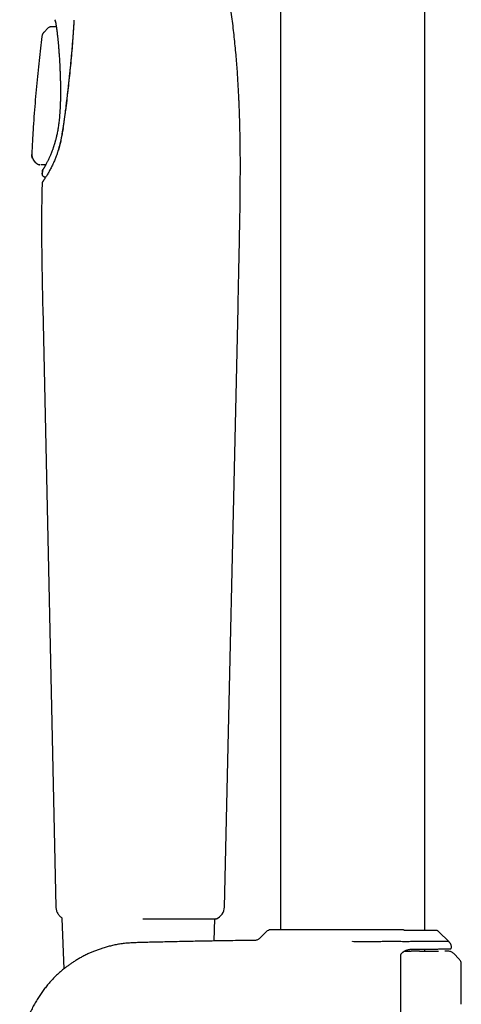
# Model space of a CAD drawing. Header units: millimetres. Extents: x 8 to 1762, y 12 to 2803.
# Tile 54 of 119: x 504 to 571, y 2196 to 2345. Entities that reach past the tile are written whole.
import ezdxf

# ---------------------------------------------------------------- set-up
doc = ezdxf.new("R2010")
doc.units = ezdxf.units.MM

msp = doc.modelspace()

# ---------------------------------------------------------------- linework, layer by layer
at = {"color": 7, "linetype": 'Continuous', "lineweight": 30}
for p, q in [((543.55, 2621.93), (543.55, 2207.29)), ((565.45, 2207.17), (565.45, 2621.93)), ((508.83, 2344.36), (509.54, 2344.36)), ((509.39, 2345.4), (509.39, 2345.4)), ((512.23, 2345.32), (512.22, 2345.11)), ((507.36, 2342.84), (507.36, 2342.81)), ((507.68, 2343.53), (507.69, 2343.5)), ((508.26, 2344.12), (507.69, 2343.53)), ((508.34, 2344.18), (508.26, 2344.11)), ((508.26, 2344.1), (508.26, 2344.12)), ((506.09, 2324.13), (506.1, 2324.14)), ((506.45, 2323.68), (506.09, 2324.13)), ((506.45, 2323.68), (506.47, 2323.72)), ((506.45, 2323.7), (506.45, 2323.69)), ((506.47, 2323.7), (506.46, 2323.69)), ((507.07, 2323.39), (507.06, 2323.37)), ((507.08, 2323.39), (507.08, 2323.4)), ((507.94, 2323.36), (507.19, 2323.37)), ((507.44, 2322.4), (507.43, 2322)), ((507.4, 2320.61), (507.39, 2320.59)), ((507.93, 2321.48), (507.88, 2321.48)), ((507.49, 2301.68), (509.5, 2210.74)), ((535.05, 2210.74), (537.13, 2301.67)), ((510.37, 2209.01), (510.7, 2201.35)), ((533.48, 2205.6), (533.62, 2208.94)), ((541.41, 2207), (540.38, 2205.98)), ((562.11, 2207.29), (562.06, 2207.29)), ((562.14, 2207.29), (562.11, 2207.29)), ((569.09, 2205.5), (567.59, 2207)), ((554.5, 2205.47), (554.5, 2205.5)), ((562.35, 2204.05), (562.94, 2204.04)), ((562.94, 2204.04), (563.4, 2204.03)), ((565.45, 2204.04), (565.45, 2204.37)), ((569.01, 2204.04), (568.5, 2204.05)), ((569.5, 2204.6), (569.5, 2204.7)), ((561.8, 2117.16), (561.8, 2203.33)), ((570.65, 2202.86), (569.84, 2203.69)), ((571, 2196.21), (571, 2202.01))]:
    msp.add_line(p, q, dxfattribs=at)
at = {"color": 7, "linetype": 'Continuous', "lineweight": 30, "flags": 128}
for points in [[(510.38, 2209.13), (510.38, 2209.1), (510.37, 2209.01)], [(533.82, 2208.94), (533.8, 2208.94), (533.77, 2208.94)]]:
    msp.add_lwpolyline(points, dxfattribs=at)
at = {"color": 7, "linetype": 'Continuous', "lineweight": 30}
for centre, radius, start, end in [((533.05, 2210.79), 2, 293.5697, 358.6892), ((542.11, 2206.29), 1, 90, 135), ((566.88, 2206.29), 1, 45, 56.9925)]:
    msp.add_arc(centre, radius, start, end, dxfattribs=at)
for points, knots in [([(537.12, 2301.67), (537.13, 2302.24), (537.16, 2303.36), (537.2, 2305.02), (537.23, 2306.64), (537.27, 2308.22), (537.3, 2309.76), (537.33, 2311.23), (537.36, 2312.63), (537.38, 2313.97), (537.41, 2315.26), (537.43, 2316.52), (537.44, 2317.79), (537.46, 2319.07), (537.47, 2320.35), (537.47, 2321.59), (537.48, 2322.78), (537.48, 2323.93), (537.47, 2325.04), (537.46, 2326.11), (537.45, 2327.18), (537.43, 2328.24), (537.4, 2329.3), (537.38, 2330.31), (537.35, 2331.2), (537.32, 2332), (537.29, 2332.69), (537.26, 2333.36), (537.22, 2334.19), (537.17, 2335.2), (537.1, 2336.39), (537.02, 2337.58), (536.92, 2338.82), (536.82, 2340.1), (536.69, 2341.43), (536.56, 2342.77), (536.41, 2344.13), (536.24, 2345.51), (536.08, 2346.74), (535.93, 2347.84), (535.79, 2348.79), (535.64, 2349.77), (535.48, 2350.78), (535.31, 2351.82), (535.13, 2352.9), (534.93, 2354), (534.72, 2355.14), (534.5, 2356.3), (534.27, 2357.5), (534.02, 2358.74), (533.76, 2360), (533.48, 2361.3), (533.2, 2362.6), (532.91, 2363.88), (532.62, 2365.16), (532.32, 2366.46), (532.01, 2367.79), (531.69, 2369.14), (531.47, 2370.05), (531.36, 2370.51)], [0, 0, 0, 0, 0.024275, 0.048012, 0.071186, 0.093779, 0.115778, 0.137178, 0.156803, 0.175892, 0.194449, 0.212477, 0.229983, 0.24891, 0.267205, 0.284876, 0.301936, 0.318394, 0.334261, 0.349548, 0.364264, 0.38008, 0.395201, 0.40964, 0.423405, 0.433752, 0.443692, 0.453228, 0.46261, 0.479481, 0.496517, 0.513736, 0.531158, 0.550225, 0.569586, 0.589272, 0.609317, 0.629753, 0.650615, 0.66492, 0.679444, 0.694271, 0.709439, 0.724962, 0.740852, 0.757126, 0.773802, 0.790899, 0.808437, 0.826435, 0.844915, 0.863893, 0.883385, 0.901714, 0.920489, 0.939711, 0.959378, 0.979479, 1, 1, 1, 1]), ([(508.34, 2344.18), (508.35, 2344.19), (508.4, 2344.24), (508.52, 2344.3), (508.67, 2344.35), (508.78, 2344.36), (508.83, 2344.36)], [0, 0, 0, 0, 0.103765, 0.404506, 0.705238, 1, 1, 1, 1]), ([(509.39, 2345.4), (509.39, 2345.39), (509.38, 2345.38), (509.38, 2345.36), (509.38, 2345.35)], [0, 0, 0, 0, 0.461914, 1, 1, 1, 1]), ([(509.44, 2345.12), (509.43, 2345.15), (509.4, 2345.21), (509.38, 2345.29), (509.39, 2345.34), (509.39, 2345.35)], [0, 0, 0, 0, 0.4293914, 0.8617565, 1, 1, 1, 1]), ([(509.43, 2345.1), (509.43, 2345.1), (509.42, 2345.11), (509.42, 2345.1), (509.43, 2345.08), (509.43, 2345.05), (509.44, 2345.01), (509.45, 2344.94), (509.47, 2344.86), (509.48, 2344.75), (509.5, 2344.62), (509.53, 2344.46), (509.56, 2344.25), (509.59, 2344.01), (509.63, 2343.77), (509.66, 2343.52), (509.69, 2343.26), (509.72, 2343.01), (509.75, 2342.78), (509.77, 2342.58), (509.79, 2342.41), (509.81, 2342.24), (509.82, 2342.05), (509.84, 2341.85), (509.86, 2341.62), (509.89, 2341.36), (509.91, 2341.07), (509.93, 2340.75), (509.96, 2340.39), (509.99, 2339.99), (510.02, 2339.57), (510.04, 2339.12), (510.07, 2338.63), (510.09, 2338.09), (510.12, 2337.52), (510.14, 2336.94), (510.16, 2336.36), (510.17, 2335.78), (510.18, 2335.17), (510.19, 2334.53), (510.18, 2333.87), (510.17, 2333.22), (510.16, 2332.8), (510.15, 2332.6)], [0, 0, 0, 0, 0.002333, 0.01642, 0.028532, 0.038678, 0.048105, 0.067212, 0.087646, 0.109408, 0.132496, 0.156736, 0.190146, 0.221366, 0.250398, 0.277249, 0.302693, 0.32733, 0.351167, 0.36631, 0.381115, 0.395583, 0.41, 0.426284, 0.4448, 0.464312, 0.485783, 0.509186, 0.534517, 0.561776, 0.589365, 0.618685, 0.649738, 0.68253, 0.71707, 0.753346, 0.785734, 0.819327, 0.854158, 0.890273, 0.927725, 0.96658, 1, 1, 1, 1]), ([(512.22, 2345.11), (512.2, 2344.88), (512.18, 2344.43), (512.13, 2343.78), (512.09, 2343.16), (512.05, 2342.58), (512, 2342.04), (511.96, 2341.54), (511.93, 2341.11), (511.9, 2340.74), (511.87, 2340.43), (511.84, 2340.15), (511.82, 2339.89), (511.8, 2339.65), (511.78, 2339.42), (511.75, 2339.16), (511.72, 2338.83), (511.68, 2338.45), (511.64, 2338.02), (511.59, 2337.54), (511.54, 2337.02), (511.48, 2336.45), (511.41, 2335.86), (511.35, 2335.24), (511.28, 2334.59), (511.2, 2333.91), (511.11, 2333.18), (511.02, 2332.42), (510.96, 2331.89), (510.92, 2331.62)], [0, 0, 0, 0, 0.054046, 0.104896, 0.152558, 0.197041, 0.23835, 0.27649, 0.311464, 0.336725, 0.360034, 0.381392, 0.400799, 0.418256, 0.434455, 0.452291, 0.477818, 0.506514, 0.538375, 0.573402, 0.611601, 0.652979, 0.697545, 0.741207, 0.787565, 0.836623, 0.888385, 0.942848, 1, 1, 1, 1]), ([(512.22, 2345.07), (512.19, 2344.59), (512.13, 2343.63), (512.03, 2342.17), (511.91, 2340.69), (511.77, 2339.2), (511.63, 2337.69), (511.47, 2336.18), (511.3, 2334.67), (511.13, 2333.13), (511, 2332.1), (510.94, 2331.58)], [0, 0, 0, 0, 0.112153, 0.22418, 0.336121, 0.448014, 0.559896, 0.669804, 0.779769, 0.889824, 1, 1, 1, 1]), ([(507.36, 2342.83), (507.29, 2342.25), (507.14, 2341.04), (506.93, 2339.18), (506.73, 2337.24), (506.54, 2335.25), (506.36, 2333.23), (506.2, 2331.18), (506.05, 2329.09), (505.93, 2327.01), (505.86, 2325.61), (505.83, 2324.93)], [0, 0, 0, 0, 0.097874, 0.20385, 0.312364, 0.423391, 0.536909, 0.650804, 0.767063, 0.885674, 1, 1, 1, 1]), ([(507.68, 2343.53), (507.64, 2343.47), (507.54, 2343.36), (507.45, 2343.18), (507.38, 2343), (507.36, 2342.89), (507.36, 2342.84)], [0, 0, 0, 0, 0.278372, 0.560427, 0.781649, 1, 1, 1, 1]), ([(507.69, 2343.51), (507.64, 2343.47), (507.56, 2343.37), (507.46, 2343.2), (507.39, 2343.02), (507.37, 2342.89), (507.36, 2342.83)], [0, 0, 0, 0, 0.248331, 0.499993, 0.751658, 1, 1, 1, 1]), ([(510.15, 2332.6), (510.15, 2332.48), (510.14, 2332.18), (510.11, 2331.71), (510.08, 2331.2), (510.04, 2330.72), (509.99, 2330.27), (509.95, 2329.86), (509.9, 2329.48), (509.85, 2329.12), (509.79, 2328.77), (509.73, 2328.43), (509.66, 2328.09), (509.6, 2327.8), (509.54, 2327.55), (509.49, 2327.33), (509.44, 2327.15), (509.4, 2327), (509.36, 2326.86), (509.33, 2326.74), (509.29, 2326.63), (509.26, 2326.51), (509.22, 2326.38), (509.17, 2326.23), (509.12, 2326.06), (509.06, 2325.9), (509, 2325.72), (508.94, 2325.55), (508.88, 2325.38), (508.8, 2325.19), (508.72, 2324.98), (508.62, 2324.74), (508.52, 2324.53), (508.44, 2324.34), (508.35, 2324.16), (508.26, 2323.98), (508.17, 2323.8), (508.08, 2323.63), (508, 2323.48), (507.93, 2323.34), (507.86, 2323.21), (507.79, 2323.09), (507.72, 2322.98), (507.66, 2322.88), (507.59, 2322.76), (507.53, 2322.65), (507.47, 2322.53), (507.45, 2322.45), (507.45, 2322.41)], [0, 0, 0, 0, 0.021793, 0.055402, 0.087502, 0.118057, 0.147033, 0.17393, 0.199263, 0.223017, 0.245187, 0.271687, 0.295673, 0.317125, 0.336028, 0.352371, 0.366147, 0.377351, 0.389128, 0.399254, 0.407757, 0.416149, 0.427404, 0.441601, 0.454817, 0.469848, 0.486284, 0.502525, 0.518415, 0.533978, 0.559737, 0.58451, 0.608276, 0.631022, 0.652853, 0.676019, 0.701398, 0.72899, 0.751041, 0.774339, 0.79892, 0.824796, 0.851952, 0.879844, 0.911813, 0.942831, 0.973021, 1, 1, 1, 1]), ([(510.92, 2331.62), (510.91, 2331.53), (510.89, 2331.35), (510.86, 2331.09), (510.83, 2330.87), (510.8, 2330.67), (510.78, 2330.49), (510.75, 2330.32), (510.73, 2330.12), (510.69, 2329.88), (510.65, 2329.6), (510.61, 2329.28), (510.57, 2329.05), (510.55, 2328.93)], [0, 0, 0, 0, 0.104435, 0.198832, 0.283194, 0.357525, 0.421829, 0.476937, 0.550792, 0.640051, 0.744693, 0.86469, 1, 1, 1, 1]), ([(510.55, 2328.93), (510.54, 2328.85), (510.51, 2328.67), (510.46, 2328.38), (510.41, 2328.07), (510.34, 2327.72), (510.27, 2327.36), (510.19, 2326.97), (510.09, 2326.56), (509.98, 2326.14), (509.9, 2325.85), (509.86, 2325.69)], [0, 0, 0, 0, 0.074973, 0.159271, 0.252855, 0.35569, 0.467749, 0.586835, 0.715009, 0.852458, 1, 1, 1, 1]), ([(510.57, 2328.87), (510.52, 2328.59), (510.43, 2328.02), (510.26, 2327.19), (510.08, 2326.39), (509.94, 2325.87), (509.87, 2325.61)], [0, 0, 0, 0, 0.251921, 0.502139, 0.751317, 1, 1, 1, 1]), ([(506.09, 2324.13), (506.05, 2324.2), (505.95, 2324.33), (505.88, 2324.54), (505.83, 2324.74), (505.83, 2324.87), (505.83, 2324.93)], [0, 0, 0, 0, 0.278003, 0.56049, 0.781973, 1, 1, 1, 1]), ([(505.84, 2324.94), (505.84, 2324.87), (505.84, 2324.73), (505.89, 2324.52), (505.97, 2324.32), (506.06, 2324.2), (506.1, 2324.14)], [0, 0, 0, 0, 0.247977, 0.49999, 0.752008, 1, 1, 1, 1]), ([(509.86, 2325.69), (509.85, 2325.65), (509.82, 2325.55), (509.78, 2325.4), (509.72, 2325.22), (509.66, 2325.01), (509.61, 2324.88), (509.59, 2324.81)], [0, 0, 0, 0, 0.141524, 0.312405, 0.512461, 0.741643, 1, 1, 1, 1]), ([(506.45, 2323.69), (506.49, 2323.65), (506.57, 2323.56), (506.72, 2323.46), (506.89, 2323.4), (507.01, 2323.39), (507.06, 2323.38)], [0, 0, 0, 0, 0.246883, 0.499949, 0.753041, 1, 1, 1, 1]), ([(507.07, 2323.37), (507.01, 2323.38), (506.89, 2323.39), (506.72, 2323.45), (506.57, 2323.55), (506.49, 2323.63), (506.45, 2323.68)], [0, 0, 0, 0, 0.246916, 0.500004, 0.75309, 1, 1, 1, 1]), ([(509.59, 2324.81), (509.56, 2324.72), (509.49, 2324.53), (509.38, 2324.25), (509.25, 2323.96), (509.11, 2323.65), (508.97, 2323.34), (508.83, 2323.06), (508.69, 2322.78), (508.54, 2322.51), (508.39, 2322.24), (508.24, 2321.98), (508.14, 2321.82), (508.09, 2321.74)], [0, 0, 0, 0, 0.06619, 0.13982, 0.220876, 0.309348, 0.405245, 0.490859, 0.581702, 0.67786, 0.779472, 0.886748, 1, 1, 1, 1]), ([(507.43, 2322), (507.43, 2322.06), (507.43, 2322.19), (507.44, 2322.32), (507.44, 2322.39)], [0, 0, 0, 0, 0.500376, 1, 1, 1, 1]), ([(507.88, 2321.48), (507.86, 2321.49), (507.79, 2321.49), (507.71, 2321.53), (507.62, 2321.58), (507.55, 2321.64), (507.49, 2321.72), (507.45, 2321.81), (507.43, 2321.9), (507.43, 2321.97), (507.43, 2322)], [0, 0, 0, 0, 0.117042, 0.240647, 0.36905, 0.499995, 0.63094, 0.759346, 0.882954, 1, 1, 1, 1]), ([(507.44, 2322.39), (507.44, 2322.42), (507.44, 2322.48), (507.48, 2322.57), (507.51, 2322.64), (507.54, 2322.67), (507.55, 2322.68)], [0, 0, 0, 0, 0.278725, 0.573393, 0.879742, 1, 1, 1, 1]), ([(507.39, 2320.59), (507.37, 2319.57), (507.32, 2317.53), (507.31, 2314.44), (507.32, 2311.3), (507.36, 2308.12), (507.42, 2304.91), (507.46, 2302.76), (507.49, 2301.68)], [0, 0, 0, 0, 0.160564, 0.324225, 0.490565, 0.659069, 0.829122, 1, 1, 1, 1]), ([(507.45, 2320.76), (507.43, 2320.74), (507.4, 2320.69), (507.39, 2320.62), (507.39, 2320.59)], [0, 0, 0, 0, 0.412511, 1, 1, 1, 1]), ([(507.57, 2320.93), (507.54, 2320.89), (507.48, 2320.81), (507.42, 2320.7), (507.41, 2320.64), (507.4, 2320.61)], [0, 0, 0, 0, 0.340938, 0.683028, 1, 1, 1, 1]), ([(508.09, 2321.74), (508.06, 2321.69), (508.01, 2321.6), (507.92, 2321.46), (507.83, 2321.33), (507.75, 2321.2), (507.67, 2321.08), (507.6, 2320.97), (507.54, 2320.88), (507.51, 2320.84), (507.49, 2320.82)], [0, 0, 0, 0, 0.097286, 0.202647, 0.316051, 0.437429, 0.56667, 0.703631, 0.848137, 1, 1, 1, 1]), ([(509.5, 2210.74), (509.5, 2210.66), (509.51, 2210.5), (509.56, 2210.26), (509.64, 2210.02), (509.76, 2209.79), (509.91, 2209.56), (510.09, 2209.36), (510.25, 2209.22), (510.35, 2209.15), (510.38, 2209.13)], [0, 0, 0, 0, 0.123606, 0.252386, 0.385638, 0.522465, 0.661803, 0.802458, 0.943171, 1, 1, 1, 1]), ([(522.7, 2208.97), (522.91, 2208.97), (523.34, 2208.97), (523.98, 2208.96), (524.62, 2208.96), (525.24, 2208.96), (525.86, 2208.96), (526.47, 2208.96), (527.06, 2208.95), (527.64, 2208.95), (528.2, 2208.95), (528.74, 2208.95), (529.26, 2208.95), (529.76, 2208.95), (530.23, 2208.95), (530.68, 2208.95), (531.11, 2208.94), (531.5, 2208.94), (531.87, 2208.94), (532.21, 2208.94), (532.52, 2208.94), (532.77, 2208.94), (532.99, 2208.94), (533.16, 2208.94), (533.31, 2208.94), (533.45, 2208.94), (533.54, 2208.94), (533.61, 2208.94), (533.66, 2208.94), (533.7, 2208.94), (533.72, 2208.94), (533.74, 2208.94), (533.76, 2208.94), (533.77, 2208.94), (533.78, 2208.94), (533.79, 2208.94), (533.8, 2208.94), (533.81, 2208.94), (533.81, 2208.94), (533.82, 2208.94)], [0, 0, 0, 0, 0.036393, 0.072833, 0.10931, 0.145806, 0.182307, 0.218796, 0.255259, 0.291723, 0.328202, 0.36468, 0.401137, 0.437554, 0.473911, 0.510197, 0.546539, 0.582956, 0.61942, 0.655887, 0.69229, 0.728632, 0.757715, 0.786809, 0.815718, 0.844735, 0.874695, 0.893712, 0.912039, 0.928831, 0.943466, 0.955994, 0.966596, 0.975454, 0.982745, 0.990338, 0.995884, 0.999802, 1, 1, 1, 1]), ([(562.06, 2207.29), (561.84, 2207.29), (561.4, 2207.29), (560.7, 2207.29), (559.98, 2207.29), (559.3, 2207.29), (558.68, 2207.29), (558.12, 2207.29), (557.56, 2207.29), (556.99, 2207.29), (556.42, 2207.29), (555.79, 2207.29), (555.12, 2207.29), (554.39, 2207.29), (553.67, 2207.29), (552.96, 2207.29), (552.25, 2207.29), (551.55, 2207.29), (550.86, 2207.29), (550.19, 2207.29), (549.53, 2207.29), (548.93, 2207.29), (548.39, 2207.29), (547.91, 2207.29), (547.44, 2207.29), (546.98, 2207.29), (546.55, 2207.29), (546.13, 2207.29), (545.73, 2207.29), (545.36, 2207.29), (545.01, 2207.29), (544.67, 2207.29), (544.35, 2207.29), (544.05, 2207.29), (543.76, 2207.29), (543.48, 2207.29), (543.23, 2207.29), (543, 2207.29), (542.8, 2207.29), (542.61, 2207.29), (542.44, 2207.29), (542.29, 2207.29), (542.19, 2207.29), (542.12, 2207.29), (542.12, 2207.29), (542.11, 2207.29)], [0, 0, 0, 0, 0.029826, 0.059518, 0.089207, 0.119026, 0.140309, 0.161495, 0.182631, 0.203765, 0.224945, 0.246218, 0.272466, 0.298578, 0.324642, 0.350748, 0.376985, 0.402867, 0.428617, 0.454322, 0.480066, 0.505936, 0.526374, 0.546725, 0.567032, 0.587337, 0.607681, 0.628108, 0.647645, 0.667107, 0.68653, 0.705951, 0.725406, 0.744933, 0.765832, 0.786638, 0.807398, 0.828155, 0.848956, 0.869844, 0.895969, 0.92196, 0.947903, 0.973887, 1, 1, 1, 1]), ([(562.41, 2207.17), (562.39, 2207.19), (562.33, 2207.23), (562.24, 2207.27), (562.18, 2207.28), (562.16, 2207.28)], [0, 0, 0, 0, 0.318787, 0.739415, 1, 1, 1, 1]), ([(567.32, 2207.17), (567.31, 2207.17), (567.31, 2207.17), (567.28, 2207.17), (567.24, 2207.17), (567.19, 2207.17), (567.14, 2207.17), (567.1, 2207.17), (567.05, 2207.17), (567.01, 2207.17), (566.96, 2207.17), (566.91, 2207.17), (566.83, 2207.17), (566.7, 2207.17), (566.51, 2207.17), (566.29, 2207.17), (566.04, 2207.17), (565.77, 2207.17), (565.47, 2207.17), (565.16, 2207.17), (564.92, 2207.17), (564.74, 2207.17), (564.64, 2207.17), (564.53, 2207.17), (564.39, 2207.17), (564.24, 2207.17), (564.06, 2207.17), (563.84, 2207.17), (563.59, 2207.17), (563.3, 2207.17), (562.97, 2207.17), (562.67, 2207.18), (562.48, 2207.17), (562.41, 2207.17)], [0, 0, 0, 0, 0.041607, 0.079789, 0.114574, 0.145979, 0.174021, 0.198711, 0.218929, 0.236535, 0.253866, 0.271352, 0.288992, 0.339949, 0.391799, 0.443703, 0.495633, 0.547535, 0.599317, 0.649845, 0.697091, 0.711521, 0.725637, 0.741229, 0.759513, 0.780504, 0.804195, 0.830571, 0.862649, 0.897871, 0.936242, 0.97788, 1, 1, 1, 1]), ([(562.41, 2207.17), (562.41, 2207.17), (562.41, 2207.17), (562.41, 2207.15), (562.41, 2207.14), (562.41, 2207.13)], [0, 0, 0, 0, 0.2769226, 0.6872438, 1, 1, 1, 1]), ([(567.32, 2207.17), (567.31, 2207.17), (567.3, 2207.17), (567.27, 2207.17), (567.24, 2207.17), (567.19, 2207.17), (567.14, 2207.17), (567.09, 2207.17), (567.04, 2207.17), (567, 2207.17), (566.96, 2207.17), (566.91, 2207.17), (566.87, 2207.17), (566.86, 2207.17)], [0, 0, 0, 0, 0.143798, 0.275838, 0.396191, 0.504911, 0.602039, 0.687609, 0.757723, 0.818729, 0.878685, 0.939171, 1, 1, 1, 1]), ([(567.43, 2207.13), (567.41, 2207.14), (567.38, 2207.16), (567.34, 2207.17), (567.32, 2207.17)], [0, 0, 0, 0, 0.472822, 1, 1, 1, 1]), ([(539.69, 2205.69), (539.29, 2205.68), (538.3, 2205.67), (536.79, 2205.65), (535.15, 2205.63), (533.61, 2205.6), (532.11, 2205.57), (530.66, 2205.55), (529.26, 2205.52), (527.93, 2205.49), (526.66, 2205.46), (525.45, 2205.43), (524.29, 2205.41), (523.24, 2205.39), (522.3, 2205.36), (521.48, 2205.33), (520.68, 2205.3), (519.9, 2205.23), (519.16, 2205.13), (518.44, 2205), (517.76, 2204.84), (517.11, 2204.67), (516.49, 2204.48), (515.91, 2204.28), (515.36, 2204.07), (514.83, 2203.86), (514.29, 2203.61), (513.74, 2203.34), (513.18, 2203.04), (512.66, 2202.74), (512.18, 2202.44), (511.74, 2202.14), (511.34, 2201.85), (510.87, 2201.5), (510.34, 2201.07), (509.74, 2200.53), (509.14, 2199.95), (508.6, 2199.37), (508.11, 2198.79), (507.66, 2198.23), (507.23, 2197.65), (506.82, 2197.02), (506.42, 2196.37), (506.04, 2195.68), (505.68, 2194.96), (505.34, 2194.19), (505.04, 2193.4), (504.77, 2192.59), (504.55, 2191.77), (504.36, 2190.96), (504.21, 2190.15), (504.11, 2189.34), (504.03, 2188.56), (504, 2187.78), (504, 2187.03), (504.03, 2186.29), (504.08, 2185.58), (504.16, 2184.96), (504.24, 2184.42), (504.32, 2183.96), (504.41, 2183.5), (504.52, 2183.04), (504.64, 2182.56), (504.79, 2182.05), (504.97, 2181.51), (505.17, 2180.93), (505.41, 2180.34), (505.69, 2179.72), (506.01, 2179.07), (506.37, 2178.41), (506.77, 2177.73), (507.2, 2177.1), (507.63, 2176.5), (508.06, 2175.96), (508.52, 2175.41), (509.02, 2174.86), (509.56, 2174.33), (510.13, 2173.8), (510.74, 2173.29), (511.38, 2172.8), (512.05, 2172.34), (512.73, 2171.91), (513.42, 2171.52), (514.15, 2171.14), (514.92, 2170.79), (515.67, 2170.49), (516.41, 2170.23), (517.13, 2170.01), (517.88, 2169.82), (518.65, 2169.65), (519.44, 2169.52), (520.28, 2169.42), (521.17, 2169.36), (522.09, 2169.33), (523.02, 2169.31), (523.98, 2169.29), (524.94, 2169.27), (525.93, 2169.25), (527.2, 2169.22), (528.78, 2169.18), (530.68, 2169.14), (532.54, 2169.11), (534.37, 2169.08), (535.69, 2169.05), (536.41, 2169.04), (536.54, 2169.04)], [0, 0, 0, 0, 0.01335, 0.033439, 0.051322, 0.068689, 0.085531, 0.101844, 0.117626, 0.132879, 0.146951, 0.160553, 0.173688, 0.186361, 0.195983, 0.205301, 0.214306, 0.222983, 0.231486, 0.239672, 0.247556, 0.255147, 0.262451, 0.269353, 0.275991, 0.28237, 0.288495, 0.296075, 0.303241, 0.31, 0.31636, 0.322325, 0.327904, 0.333101, 0.341964, 0.351082, 0.360452, 0.37007, 0.37794, 0.385976, 0.39419, 0.402598, 0.411217, 0.42007, 0.429183, 0.438588, 0.448252, 0.457868, 0.467401, 0.476827, 0.486111, 0.495227, 0.504154, 0.512875, 0.521376, 0.529649, 0.537683, 0.545472, 0.550881, 0.556159, 0.561304, 0.566504, 0.572108, 0.578122, 0.584548, 0.591384, 0.598632, 0.606292, 0.614365, 0.62285, 0.63175, 0.641062, 0.648652, 0.656494, 0.664589, 0.672934, 0.68153, 0.690214, 0.699136, 0.708298, 0.717697, 0.726456, 0.735432, 0.744642, 0.754101, 0.763815, 0.772111, 0.780593, 0.789268, 0.798142, 0.807227, 0.816517, 0.8267, 0.837083, 0.847655, 0.858399, 0.869301, 0.880357, 0.891559, 0.912452, 0.933789, 0.955583, 0.975447, 0.995714, 1, 1, 1, 1]), ([(540.38, 2205.98), (540.34, 2205.94), (540.24, 2205.85), (540.07, 2205.76), (539.88, 2205.7), (539.75, 2205.69), (539.69, 2205.69)], [0, 0, 0, 0, 0.247647, 0.5, 0.752353, 1, 1, 1, 1]), ([(569.09, 2205.5), (569.09, 2205.5), (569.09, 2205.5), (569.07, 2205.5), (569.03, 2205.5), (568.95, 2205.5), (568.85, 2205.5), (568.73, 2205.5), (568.58, 2205.5), (568.4, 2205.5), (568.2, 2205.5), (567.97, 2205.5), (567.73, 2205.5), (567.46, 2205.5), (567.17, 2205.5), (566.85, 2205.5), (566.51, 2205.5), (566.15, 2205.5), (565.76, 2205.5), (565.36, 2205.5), (564.95, 2205.5), (564.52, 2205.5), (564.1, 2205.5), (563.68, 2205.5), (563.29, 2205.5), (562.88, 2205.49), (562.48, 2205.49), (562.06, 2205.49), (561.64, 2205.5), (561.23, 2205.5), (560.82, 2205.5), (560.41, 2205.5), (559.97, 2205.5), (559.5, 2205.5), (559.02, 2205.5), (558.54, 2205.49), (558.06, 2205.49), (557.58, 2205.49), (557.1, 2205.49), (556.63, 2205.49), (556.17, 2205.49), (555.71, 2205.49), (555.15, 2205.49), (554.75, 2205.49), (554.5, 2205.5)], [0, 0, 0, 0, 0.009877, 0.036361, 0.062891, 0.089584, 0.116323, 0.143274, 0.170275, 0.197441, 0.224657, 0.251115, 0.277618, 0.30428, 0.330988, 0.357909, 0.384881, 0.412021, 0.439214, 0.465463, 0.49176, 0.518098, 0.544479, 0.566793, 0.589134, 0.610526, 0.631919, 0.653416, 0.674913, 0.694793, 0.714672, 0.734628, 0.754584, 0.77718, 0.7998, 0.821452, 0.843104, 0.864863, 0.886621, 0.90675, 0.92688, 0.947097, 0.967315, 1, 1, 1, 1]), ([(569.5, 2204.7), (569.49, 2204.77), (569.49, 2204.88), (569.44, 2205.03), (569.4, 2205.13), (569.34, 2205.24), (569.27, 2205.34), (569.18, 2205.43), (569.12, 2205.48), (569.09, 2205.5)], [0, 0, 0, 0, 0.232446, 0.354994, 0.48082, 0.609146, 0.73909, 0.869701, 1, 1, 1, 1]), ([(561.8, 2203.33), (561.8, 2203.36), (561.8, 2203.43), (561.83, 2203.51), (561.86, 2203.58), (561.91, 2203.66), (561.98, 2203.75), (562.07, 2203.84), (562.16, 2203.92), (562.25, 2203.98), (562.34, 2204.04), (562.44, 2204.1), (562.55, 2204.15), (562.63, 2204.18), (562.7, 2204.21), (562.77, 2204.24), (562.86, 2204.26), (562.97, 2204.29), (563.11, 2204.32), (563.27, 2204.34), (563.39, 2204.35), (563.45, 2204.35)], [0, 0, 0, 0, 0.040219, 0.077438, 0.111219, 0.141559, 0.201974, 0.26282, 0.31785, 0.364042, 0.414372, 0.476243, 0.535811, 0.581579, 0.613166, 0.648761, 0.69501, 0.751854, 0.821771, 0.904605, 1, 1, 1, 1]), ([(563.43, 2204.35), (563.65, 2204.35), (564.09, 2204.35), (564.72, 2204.36), (565.31, 2204.36), (565.84, 2204.37), (566.3, 2204.37), (566.7, 2204.38), (567.08, 2204.38), (567.43, 2204.38), (567.78, 2204.39), (568.12, 2204.39), (568.44, 2204.39), (568.71, 2204.39), (568.91, 2204.4), (569.06, 2204.4), (569.17, 2204.4), (569.24, 2204.4), (569.29, 2204.4), (569.3, 2204.4), (569.3, 2204.4)], [0, 0, 0, 0, 0.061764, 0.123322, 0.184875, 0.246624, 0.297424, 0.348051, 0.398615, 0.44923, 0.500005, 0.56347, 0.626708, 0.689936, 0.753372, 0.802813, 0.852094, 0.901317, 0.950586, 1, 1, 1, 1]), ([(564.67, 2204.04), (565.05, 2204.04), (565.83, 2204.04), (566.76, 2204.04), (567.33, 2204.04), (567.52, 2204.04), (567.53, 2204.04)], [0, 0, 0, 0, 0.326937, 0.653875, 0.980812, 1, 1, 1, 1]), ([(569.84, 2203.68), (569.79, 2203.73), (569.67, 2203.84), (569.46, 2203.95), (569.24, 2204.02), (569.08, 2204.04), (569.01, 2204.04)], [0, 0, 0, 0, 0.247633, 0.5, 0.752369, 1, 1, 1, 1]), ([(569.3, 2204.4), (569.32, 2204.4), (569.36, 2204.41), (569.41, 2204.43), (569.44, 2204.46), (569.47, 2204.49), (569.49, 2204.53), (569.5, 2204.57), (569.5, 2204.6)], [0, 0, 0, 0, 0.239145, 0.367949, 0.499551, 0.631219, 0.760216, 1, 1, 1, 1]), ([(571, 2202.01), (570.99, 2202.09), (570.99, 2202.25), (570.92, 2202.47), (570.81, 2202.68), (570.7, 2202.8), (570.65, 2202.86)], [0, 0, 0, 0, 0.247583, 0.499989, 0.752402, 1, 1, 1, 1]), ([(570.96, 2195.99), (570.97, 2196.03), (570.99, 2196.1), (570.99, 2196.18), (570.99, 2196.22)], [0, 0, 0, 0, 0.502118, 1, 1, 1, 1])]:
    msp.add_open_spline(points, degree=3, knots=knots, dxfattribs=at)
msp.add_open_spline([(564.67, 2204.04), (564.46, 2204.04), (564.06, 2204.04), (563.62, 2204.04), (563.4, 2204.03)], degree=3, dxfattribs=at)

doc.saveas('drawing.dxf')
